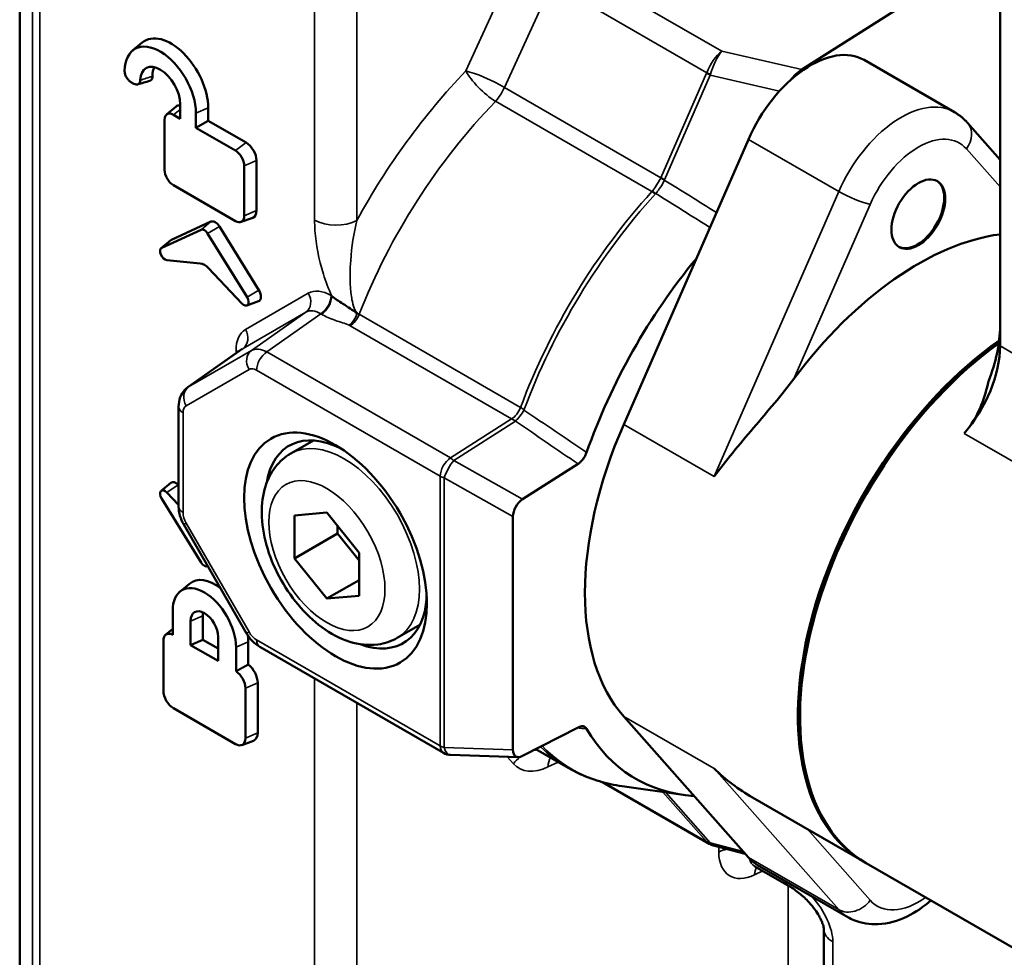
# Model space of a CAD drawing. Header units: millimetres. Extents: x 0 to 5104, y -184 to 1188.
# Tile 126 of 221: x 1302 to 1323, y 458 to 478. Entities that reach past the tile are written whole.
import ezdxf

# ---------------------------------------------------------------- set-up
doc = ezdxf.new("R2010")
doc.units = ezdxf.units.MM
doc.header["$LTSCALE"] = 2
doc.layers.add('Sichtbar (ISO)', color=7, linetype='Continuous', lineweight=50)
doc.layers.add('Sichtbar schmal (ISO)', color=7, linetype='Continuous', lineweight=35)

msp = doc.modelspace()

# ---------------------------------------------------------------- linework, layer by layer
at = {"layer": 'Sichtbar (ISO)'}
for p, q in [((1323.191, 481.722), (1323.191, 471.086)), ((1301.702, 452.405), (1301.702, 481.437)), ((1321.295, 478.706), (1318.846, 477.144)), ((1304.178, 477.56), (1304.388, 477.735)), ((1320.209, 477.356), (1322.189, 476.213)), ((1304.204, 476.836), (1304.141, 476.872)), ((1304.92, 476.159), (1305.13, 476.334)), ((1305.223, 476.067), (1305.223, 476.385)), ((1305.834, 476.024), (1305.834, 476.304)), ((1305.223, 476.067), (1305.071, 476.155)), ((1305.565, 475.869), (1305.565, 476.187)), ((1304.876, 476.042), (1304.876, 474.946)), ((1305.834, 476.024), (1305.565, 475.869)), ((1306.43, 475.369), (1305.565, 475.869)), ((1306.666, 475.544), (1305.834, 476.024)), ((1322.476, 475.977), (1323.191, 475.169)), ((1317.675, 475.613), (1314.941, 469.364)), ((1306.625, 473.937), (1306.625, 475.033)), ((1306.894, 474.054), (1306.894, 475.15)), ((1305.071, 474.61), (1306.43, 473.824)), ((1305.893, 473.812), (1305.029, 473.413)), ((1306.554, 473.804), (1306.81, 473.898)), ((1305.68, 473.635), (1304.815, 473.235)), ((1305.821, 473.553), (1306.686, 472.155)), ((1306.079, 473.705), (1306.944, 472.307)), ((1304.804, 473.228), (1305.014, 473.403)), ((1304.927, 472.967), (1305.661, 472.897)), ((1306.574, 472.016), (1305.84, 472.793)), ((1306.682, 471.972), (1306.939, 472.066)), ((1305.387, 470.179), (1306.582, 471.021)), ((1305.186, 469.759), (1305.186, 467.568)), ((1307.646, 468.728), (1308.142, 469.015)), ((1313.941, 468.501), (1312.726, 467.726)), ((1304.804, 467.911), (1305.014, 468.086)), ((1305.175, 468.039), (1305.186, 468.028)), ((1305.68, 466.338), (1304.815, 467.736)), ((1304.927, 467.875), (1305.186, 467.601)), ((1308.436, 467.433), (1307.729, 467.37)), ((1307.729, 467.37), (1307.729, 466.427)), ((1309.143, 466.553), (1308.436, 467.433)), ((1312.513, 467.345), (1312.513, 462.233)), ((1306.676, 464.785), (1305.299, 467.17)), ((1308.671, 466.971), (1308.671, 467.14)), ((1307.729, 466.427), (1308.671, 466.971)), ((1309.143, 466.385), (1308.671, 466.971)), ((1307.729, 466.427), (1308.436, 465.547)), ((1309.143, 465.61), (1309.143, 466.553)), ((1305.818, 466.254), (1305.826, 466.257)), ((1305.821, 466.256), (1305.826, 466.258)), ((1308.436, 465.547), (1309.143, 465.955)), ((1305.213, 465.699), (1305.424, 465.874)), ((1308.436, 465.547), (1309.143, 465.61)), ((1305.057, 464.755), (1305.057, 465.282)), ((1305.718, 464.646), (1305.718, 465.172)), ((1304.901, 464.752), (1305.057, 464.882)), ((1305.449, 465.055), (1305.449, 464.529)), ((1309.979, 464.687), (1310.475, 464.973)), ((1305.718, 464.646), (1305.449, 464.529)), ((1305.718, 464.646), (1306.052, 464.453)), ((1306.052, 464.18), (1306.052, 464.707)), ((1304.851, 463.525), (1304.851, 464.621)), ((1305.449, 464.529), (1306.052, 464.18)), ((1306.444, 464.481), (1306.444, 463.954)), ((1306.713, 464.104), (1306.713, 464.598)), ((1306.964, 464.488), (1310.99, 462.164)), ((1306.65, 463.582), (1306.65, 462.486)), ((1306.919, 462.603), (1306.919, 463.699)), ((1306.43, 462.359), (1305.071, 463.145)), ((1317.675, 459.871), (1314.941, 462.963)), ((1312.726, 462.097), (1313.941, 462.725)), ((1306.569, 462.337), (1306.826, 462.431)), ((1312.63, 462.072), (1311.146, 462.119)), ((1313.724, 461.837), (1313.014, 462.246)), ((1314.476, 461.523), (1316.814, 460.173)), ((1316.243, 461.244), (1314.906, 461.434)), ((1317.767, 461.185), (1320.209, 459.775)), ((1317.606, 459.949), (1316.913, 460.132)), ((1317.876, 459.706), (1319.855, 458.563)), ((1320.256, 459.747), (1326.95, 455.883)), ((1318.571, 459.242), (1317.819, 459.676)), ((1319.329, 446.938), (1319.329, 458.297))]:
    msp.add_line(p, q, dxfattribs=at)
msp.add_arc((1311.157, 462.452), 0.333, 240, 268.1797, dxfattribs=at)
for centre, major_axis, ratio, start_param, end_param in [((1305.019, 476.775), (-0.577, 0.999), 0.57735, 3.926991, 6.382727), ((1304.783, 476.639), (-0.553, 0.958), 0.57735, 3.926991, 7.035957), ((1319.042, 475.335), (1.167, 2.021), 0.57735, 0, 1.761809), ((1304.783, 476.639), (-0.311, 0.539), 0.57735, 3.926991, 7.032453), ((1305.019, 476.775), (-0.288, 0.498), 0.57735, 0.311388, 0.807676), ((1318.871, 476.615), (0.385, 0.58), 0.569788, 0.91045, 1.432048), ((1305.306, 476.066), (-0.161, 0.279), 0.57735, 5.872858, 6.382727), ((1305.071, 475.93), (-0.137, 0.238), 0.57735, 5.497787, 7.068583), ((1306.666, 475.281), (-0.161, 0.279), 0.57735, 3.926991, 5.497787), ((1306.43, 475.145), (-0.137, 0.238), 0.57735, 3.926991, 5.497787), ((1305.071, 474.834), (0.137, -0.238), 0.57735, 3.926991, 5.497787), ((1321.376, 473.988), (0.417, 0.722), 0.57735, 3.169881, 6.254897), ((1306.43, 474.049), (0.137, -0.238), 0.57735, 5.497787, 7.068583), ((1306.666, 474.185), (0.161, -0.279), 0.57735, 6.183644, 7.068583), ((1305.986, 473.639), (-0.098, 0.17), 0.57735, 4.764749, 6.230825), ((1305.75, 473.503), (-0.075, 0.13), 0.57735, 4.764749, 6.230825), ((1321.399, 467.17), (3.5, 6.062), 0.57735, 0.415084, 1.368927), ((1305.122, 473.239), (-0.098, 0.17), 0.57735, 6.230825, 6.382727), ((1304.886, 473.103), (-0.075, 0.13), 0.57735, 6.230825, 9.034739), ((1305.75, 472.59), (-0.165, 0.292), 0.577274, 5.117948, 5.90055), ((1319.317, 468.717), (-4.111, -7.12), 0.57735, 4.426167, 5.029512), ((1306.851, 472.241), (0.098, -0.17), 0.57735, 6.183644, 7.906342), ((1306.615, 472.105), (0.075, -0.13), 0.57735, 5.102428, 7.906342), ((1321.399, 470.487), (1.267, 2.194), 0.57735, 4.956439, 5.497787), ((1323.709, 465.837), (-3.5, -6.062), 0.57735, 4.035852, 6.28992), ((1323.756, 465.81), (-3.5, -6.062), 0.57735, 4.047218, 6.283185), ((1323.709, 465.837), (-3.467, -6.004), 0.57735, 4.038507, 5.502583), ((1306.917, 470.441), (-0.309, 0.595), 0.573433, 0.076776, 0.077868), ((1321.776, 470.27), (-1, -1.732), 0.57735, 1.245949, 2.356194), ((1308.86, 466.735), (-1.25, 2.165), 0.57735, 5.562411, 6.895987), ((1319.042, 468.531), (-3.5, -6.062), 0.57735, 4.903401, 6.092173), ((1305.122, 467.922), (-0.098, 0.17), 0.57735, 5.102428, 6.382727), ((1304.886, 467.786), (-0.075, 0.13), 0.57735, 5.102428, 7.906342), ((1312.761, 467.462), (-0.168, -0.288), 0.630942, 4.029099, 5.459068), ((1305.75, 466.388), (0.075, -0.13), 0.57735, 4.764749, 6.230825), ((1305.986, 465.017), (-0.514, 0.891), 0.57735, 5.337553, 6.382727), ((1305.75, 464.881), (-0.491, 0.85), 0.57735, 3.926991, 7.068583), ((1308.86, 466.735), (1.25, -2.165), 0.57735, 5.670383, 7.003959), ((1305.75, 464.881), (-0.213, 0.37), 0.57735, 3.926991, 7.068583), ((1305.986, 465.017), (0.19, -0.329), 0.57735, 3.68253, 3.926991), ((1305.071, 464.494), (-0.155, 0.269), 0.57735, 5.561722, 7.068583), ((1305.986, 465.017), (-0.514, 0.891), 0.57735, 3.926991, 4.091709), ((1306.666, 463.845), (-0.179, 0.309), 0.57735, 3.926991, 5.309977), ((1306.43, 463.709), (0.155, -0.269), 0.57735, 0.785398, 2.292259), ((1305.071, 463.398), (-0.155, 0.269), 0.57735, 0.785398, 2.356194), ((1306.43, 462.613), (0.155, -0.269), 0.57735, 5.497787, 7.068583), ((1306.666, 462.749), (0.179, -0.309), 0.57735, 6.183644, 7.068583), ((1319.317, 468.717), (-4.111, -7.12), 0.57735, 5.966062, 6.559425), ((1312.761, 462.401), (-0.183, -0.315), 0.528287, 5.546051, 6.97602), ((1317.117, 460.768), (-0.21, -0.634), 0.383888, 0.02116, 0.023749), ((1319.042, 461.727), (-1.167, -2.021), 0.57735, 6.092173, 6.283185), ((1318.172, 460.242), (-0.365, -0.559), 0.61048, 0.032851, 0.03338), ((1318.904, 459.819), (-0.333, -0.577), 0.57735, 0, 0.00057)]:
    msp.add_ellipse(centre, major_axis=major_axis, ratio=ratio, start_param=start_param, end_param=end_param, dxfattribs=at)
for centre, major_axis in [((1321.399, 473.975), (-0.417, -0.722)), ((1308.624, 466.599), (-1.417, 2.454))]:
    msp.add_ellipse(centre, major_axis=major_axis, ratio=0.57735, dxfattribs=at)
for points, knots in [([(1304.001, 477.12), (1304.001, 477.109), (1304.002, 477.097), (1304.005, 477.073), (1304.008, 477.06), (1304.018, 477.024), (1304.028, 477.001), (1304.053, 476.957), (1304.068, 476.937), (1304.093, 476.909), (1304.103, 476.9), (1304.122, 476.884), (1304.132, 476.877), (1304.141, 476.872)], [-0.0477861, -0.0477861, -0.0477861, -0.0477861, -0.04171023, -0.04171023, -0.03526205, -0.03526205, -0.02389302, -0.02389302, -0.01253522, -0.01253522, -0.00607741, -0.00607741, 0, 0, 0, 0]), ([(1304.612, 476.999), (1304.612, 476.988), (1304.612, 476.978), (1304.608, 476.957), (1304.605, 476.948), (1304.595, 476.924), (1304.585, 476.913), (1304.567, 476.902), (1304.562, 476.9), (1304.557, 476.898)], [0, 0, 0, 0, 0.00599964, 0.00599964, 0.01238691, 0.01238691, 0.02373769, 0.02373769, 0.02823098, 0.02823098, 0.02823098, 0.02823098]), ([(1304.204, 476.836), (1304.222, 476.825), (1304.24, 476.819), (1304.273, 476.815), (1304.288, 476.818), (1304.314, 476.832), (1304.324, 476.843), (1304.339, 476.872), (1304.343, 476.89), (1304.343, 476.911)], [-0.04578763, -0.04578763, -0.04578763, -0.04578763, -0.03427158, -0.03427158, -0.02289387, -0.02289387, -0.01152765, -0.01152765, 0, 0, 0, 0]), ([(1322.189, 476.213), (1322.21, 476.201), (1322.232, 476.187), (1322.273, 476.16), (1322.293, 476.145), (1322.333, 476.115), (1322.352, 476.099), (1322.39, 476.066), (1322.408, 476.049), (1322.443, 476.014), (1322.46, 475.996), (1322.476, 475.977)], [0.7853982, 0.7853982, 0.7853982, 0.7853982, 0.8236006, 0.8236006, 0.8618031, 0.8618031, 0.9000056, 0.9000056, 0.9382081, 0.9382081, 0.9764105, 0.9764105, 0.9764105, 0.9764105]), ([(1308.543, 472.181), (1308.618, 472.121), (1308.701, 472.064), (1308.786, 472.01), (1308.892, 471.942), (1309.001, 471.87), (1309.098, 471.805)], [0, 0, 0, 0, 0.447732, 0.447732, 0.447732, 1, 1, 1, 1]), ([(1318.672, 470.366), (1318.41, 470.015), (1318.093, 469.652), (1317.476, 468.925), (1317.174, 468.56), (1316.921, 468.221)], [-0.3994249, -0.3994249, -0.3994249, -0.3994249, -0.1997124, -0.1997124, 0, 0, 0, 0]), ([(1322.405, 469.17), (1322.572, 469.361), (1322.674, 469.544), (1322.829, 469.9), (1322.881, 470.074), (1322.926, 470.268), (1322.93, 470.288), (1322.934, 470.308)], [1.9587346, 1.9587346, 1.9587346, 1.9587346, 2.077135, 2.077135, 2.1955353, 2.1955353, 2.2093131, 2.2093131, 2.2093131, 2.2093131]), ([(1305.186, 469.759), (1305.186, 469.828), (1305.197, 469.897), (1305.243, 470.019), (1305.278, 470.075), (1305.342, 470.143), (1305.364, 470.162), (1305.388, 470.179)], [0, 0, 0, 0, 0.0326556, 0.0326556, 0.06311731, 0.06311731, 0.07706977, 0.07706977, 0.07706977, 0.07706977]), ([(1314.129, 468.752), (1314.12, 468.727), (1314.109, 468.702), (1314.083, 468.653), (1314.068, 468.629), (1314.035, 468.584), (1314.017, 468.564), (1313.979, 468.529), (1313.96, 468.514), (1313.941, 468.501)], [0, 0, 0, 0, 0.01237464, 0.01237464, 0.02506174, 0.02506174, 0.03775436, 0.03775436, 0.05014139, 0.05014139, 0.05014139, 0.05014139]), ([(1307.646, 468.728), (1307.515, 468.653), (1307.401, 468.551), (1307.209, 468.305), (1307.137, 468.159), (1307.029, 467.819), (1307.005, 467.621), (1307.009, 467.189), (1307.046, 466.954), (1307.178, 466.485), (1307.272, 466.252), (1307.507, 465.811), (1307.647, 465.603), (1307.962, 465.227), (1308.137, 465.059), (1308.516, 464.781), (1308.72, 464.67), (1309.134, 464.54), (1309.344, 464.514), (1309.701, 464.563), (1309.848, 464.611), (1309.979, 464.687)], [2.356194, 2.356194, 2.356194, 2.356194, 2.586991, 2.586991, 2.840873, 2.840873, 3.153618, 3.153618, 3.510149, 3.510149, 3.867859, 3.867859, 4.221455, 4.221455, 4.577244, 4.577244, 4.936981, 4.936981, 5.265838, 5.265838, 5.497787, 5.497787, 5.497787, 5.497787]), ([(1305.299, 467.17), (1305.264, 467.231), (1305.235, 467.298), (1305.197, 467.432), (1305.186, 467.501), (1305.186, 467.568)], [0, 0, 0, 0, 0.03206737, 0.03206737, 0.06404867, 0.06404867, 0.06404867, 0.06404867]), ([(1306.964, 464.488), (1306.903, 464.523), (1306.846, 464.57), (1306.751, 464.672), (1306.71, 464.727), (1306.676, 464.785)], [0, 0, 0, 0, 0.03361539, 0.03361539, 0.06404843, 0.06404843, 0.06404843, 0.06404843]), ([(1313.941, 462.725), (1313.96, 462.735), (1313.979, 462.742), (1314.017, 462.75), (1314.035, 462.75), (1314.068, 462.745), (1314.083, 462.738), (1314.109, 462.719), (1314.12, 462.707), (1314.129, 462.692)], [0, 0, 0, 0, 0.01237816, 0.01237816, 0.02506168, 0.02506168, 0.03775785, 0.03775785, 0.05014132, 0.05014132, 0.05014132, 0.05014132]), ([(1313.724, 461.837), (1313.796, 461.795), (1313.869, 461.757), (1314.019, 461.685), (1314.095, 461.653), (1314.251, 461.593), (1314.33, 461.566), (1314.49, 461.518), (1314.572, 461.497), (1314.737, 461.461), (1314.821, 461.446), (1314.906, 461.434)], [2.3561945, 2.3561945, 2.3561945, 2.3561945, 2.4018447, 2.4018447, 2.4474949, 2.4474949, 2.4931451, 2.4931451, 2.5387952, 2.5387952, 2.5844454, 2.5844454, 2.5844454, 2.5844454]), ([(1319.329, 458.297), (1319.329, 458.301), (1319.329, 458.31), (1319.325, 458.335), (1319.322, 458.351), (1319.313, 458.383), (1319.308, 458.401), (1319.293, 458.443), (1319.284, 458.467), (1319.258, 458.524), (1319.241, 458.558), (1319.196, 458.637), (1319.167, 458.683), (1319.094, 458.784), (1319.049, 458.838), (1318.936, 458.962), (1318.866, 459.027), (1318.72, 459.147), (1318.642, 459.201), (1318.571, 459.242)], [0, 0, 0, 0, 0.0124233, 0.0124233, 0.0226744, 0.0226744, 0.0323288, 0.0323288, 0.0445574, 0.0445574, 0.0614645, 0.0614645, 0.0855154, 0.0855154, 0.1184585, 0.1184585, 0.1668566, 0.1668566, 0.2208996, 0.2208996, 0.2208996, 0.2208996]), ([(1321.675, 458.929), (1321.511, 458.788), (1321.337, 458.669), (1320.951, 458.483), (1320.738, 458.419), (1320.338, 458.401), (1320.154, 458.428), (1319.94, 458.518), (1319.897, 458.539), (1319.855, 458.563)], [2.900189, 2.900189, 2.900189, 2.900189, 3.222267, 3.222267, 3.572038, 3.572038, 3.853365, 3.853365, 3.926991, 3.926991, 3.926991, 3.926991])]:
    msp.add_open_spline(points, degree=3, knots=knots, dxfattribs=at)
for points, degree in [([(1304.557, 476.898), (1304.467, 476.872), (1304.377, 476.846), (1304.288, 476.82)], 3), ([(1306.713, 464.104), (1306.57, 464.025), (1306.444, 463.954)], 2), ([(1316.921, 461.82), (1317.169, 461.585), (1317.464, 461.36), (1317.767, 461.185)], 3), ([(1316.903, 460.136), (1316.872, 460.145), (1316.842, 460.158), (1316.814, 460.174)], 3)]:
    msp.add_open_spline(points, degree=degree, dxfattribs=at)
at = {"layer": 'Sichtbar schmal (ISO)'}
for p, q in [((1301.982, 452.574), (1301.982, 481.599)), ((1302.141, 481.69), (1302.141, 452.67)), ((1309.092, 481.136), (1309.092, 473.837)), ((1308.166, 473.847), (1308.166, 480.982)), ((1311.483, 477.115), (1312.525, 479.396)), ((1313.761, 479.47), (1317.093, 477.547)), ((1313.37, 479.035), (1312.328, 476.754)), ((1316.763, 477.076), (1313.37, 479.035)), ((1318.846, 477.144), (1317.093, 477.547)), ((1315.757, 474.775), (1316.759, 477.065)), ((1316.84, 477.022), (1315.838, 474.731)), ((1316.84, 477.022), (1318.357, 476.673)), ((1312.328, 476.754), (1315.757, 474.775)), ((1305.834, 476.304), (1305.565, 476.187)), ((1315.56, 474.469), (1312.131, 476.449)), ((1305.223, 476.267), (1305.071, 476.155)), ((1306.666, 475.544), (1306.43, 475.369)), ((1317.675, 475.613), (1319.655, 474.47)), ((1323.191, 474.573), (1322.454, 475.406)), ((1306.894, 475.15), (1306.625, 475.033)), ((1316.921, 468.221), (1319.655, 474.47)), ((1320.345, 474.189), (1318.672, 470.366)), ((1306.894, 474.054), (1306.625, 473.937)), ((1305.893, 473.812), (1305.68, 473.635)), ((1306.079, 473.705), (1305.821, 473.553)), ((1305.029, 473.413), (1304.815, 473.235)), ((1306.651, 471.446), (1308.027, 472.24)), ((1306.944, 472.307), (1306.686, 472.155)), ((1308.527, 472.191), (1308.543, 472.181)), ((1307.975, 471.826), (1306.599, 471.032)), ((1307.975, 471.826), (1306.781, 470.984)), ((1307.119, 470.955), (1308.304, 471.79)), ((1308.32, 471.78), (1308.304, 471.79)), ((1309.143, 471.78), (1312.68, 469.738)), ((1312.485, 469.486), (1308.948, 471.528)), ((1305.404, 470.189), (1306.599, 471.032)), ((1306.781, 470.984), (1305.404, 470.189)), ((1306.444, 470.924), (1306.444, 470.988)), ((1311.144, 468.63), (1307.119, 470.955)), ((1323.191, 471.086), (1329.036, 467.711)), ((1305.352, 469.776), (1306.729, 470.57)), ((1306.895, 470.554), (1310.921, 468.23)), ((1305.283, 467.432), (1305.283, 469.623)), ((1311.144, 468.63), (1312.485, 469.486)), ((1312.57, 469.44), (1311.217, 468.576)), ((1314.941, 469.364), (1316.921, 468.221)), ((1328.25, 465.795), (1322.405, 469.17)), ((1311.217, 468.576), (1312.726, 467.726)), ((1310.921, 462.316), (1310.921, 468.23)), ((1312.513, 467.345), (1311.004, 468.195)), ((1311.004, 468.195), (1311.004, 462.281)), ((1305.175, 468.039), (1304.927, 467.875)), ((1305.299, 467.17), (1305.352, 467.2)), ((1306.729, 464.816), (1305.352, 467.2)), ((1305.826, 466.258), (1305.821, 466.256)), ((1305.718, 465.172), (1305.449, 465.055)), ((1306.676, 464.785), (1306.729, 464.816)), ((1306.713, 464.598), (1306.444, 464.481)), ((1310.921, 462.316), (1306.895, 464.64)), ((1308.166, 451.376), (1308.166, 463.794)), ((1306.919, 463.699), (1306.65, 463.582)), ((1309.092, 463.259), (1309.092, 450.842)), ((1314.941, 462.963), (1316.921, 461.82)), ((1306.919, 462.603), (1306.65, 462.486)), ((1311.004, 462.281), (1312.513, 462.233)), ((1312.525, 461.927), (1312.387, 462.08)), ((1313.504, 461.964), (1313.282, 461.857)), ((1319.655, 458.728), (1316.921, 461.82)), ((1314.521, 461.511), (1316.763, 460.217)), ((1316.759, 460.222), (1315.799, 461.307)), ((1315.862, 461.298), (1316.84, 460.193)), ((1318.969, 460.491), (1320.345, 458.934)), ((1317.559, 460.003), (1316.84, 460.193)), ((1317.025, 459.993), (1317.025, 460.103)), ((1317.675, 459.871), (1319.655, 458.728)), ((1317.99, 459.578), (1317.811, 459.492)), ((1318.544, 451.692), (1318.544, 459.257)), ((1319.524, 458.025), (1319.524, 446.587))]:
    msp.add_line(p, q, dxfattribs=at)
for centre, major_axis, ratio, start_param, end_param in [((1317.117, 477.018), (-0.287, -0.604), 0.522157, 3.937262, 4.861312), ((1317.117, 477.018), (0.195, 0.639), 0.400581, 0.726876, 1.650927), ((1329.861, 481.467), (44.856, 12.629), 0.065205, 2.150208, 2.15747), ((1314.314, 471.625), (-4.966, -8.011), 0.597134, 4.368837, 4.804859), ((1311.937, 476.833), (0.481, -0.462), 0.270842, 3.81076, 5.367226), ((1311.937, 476.833), (0.606, -0.277), 0.166273, 0.949223, 2.491101), ((1315.89, 477.295), (-0.875, 0.208), 0.370364, 3.074774, 3.110231), ((1316.954, 477.025), (0.305, -0.134), 0.155014, 4.088231, 4.397934), ((1316.958, 477.037), (0.317, -0.104), 0.087273, 4.076791, 4.380451), ((1316.086, 477.255), (-0.757, 0.223), 0.843898, 3.125261, 3.160717), ((1311.937, 476.833), (-0.333, -0.577), 0.57735, 1.208529, 1.761809), ((1314.768, 471.343), (4.633, 7.433), 0.598608, 1.228775, 1.872793), ((1321.022, 474.192), (1.167, 2.021), 0.57735, 0, 1.761809), ((1322.077, 475.624), (0.4, 0.353), 0.801647, 4.974695, 6.283185), ((1321.399, 473.975), (0.9, 1.559), 0.57735, 6.092173, 8.044994), ((1313.156, 476.13), (-2.596, 1.365), 0.224039, 3.14416, 3.157661), ((1315.946, 474.723), (0.299, -0.147), 0.168385, 4.094853, 4.404841), ((1315.952, 474.735), (0.305, -0.134), 0.155014, 4.088231, 4.397934), ((1313.042, 476.126), (-2.788, 1.411), 0.315725, 3.145776, 3.159277), ((1019.125, -73.498), (-20.494, 633.478), 0.93947, 5.724958, 5.727174), ((1318.102, 469.419), (4.378, 7.582), 0.57735, 1.208529, 1.852547), ((1318.174, 469.377), (-4.37, -7.569), 0.57735, 4.350122, 4.996085), ((1315.656, 474.277), (0.246, -0.225), 0.289362, 1.908542, 2.218245), ((1315.664, 474.286), (0.256, -0.214), 0.304254, 1.895729, 2.205718), ((1038.017, 5.741), (159.116, 522.591), 0.953215, 6.030019, 6.032701), ((1319.968, 474.407), (0.489, -0.214), 0.155014, 4.088231, 5.659027), ((1308.638, 474.119), (0.667, 0), 0.57735, 3.926991, 5.462881), ((1307.792, 472.104), (0.167, -0.289), 0.816497, 0.073981, 1.570796), ((1308.529, 471.372), (0.501, -0.868), 0.575771, 2.357564, 3.141593), ((1308.291, 472.055), (0.167, 0.289), 0.57735, 3.979351, 5.497787), ((1308.307, 472.045), (0.167, 0.289), 0.57735, 3.979351, 5.497787), ((1308.293, 471.236), (0.309, -0.595), 0.573433, 2.383215, 3.167244), ((1308.914, 471.804), (0.139, 0.303), 0.516133, 3.928862, 4.947857), ((1308.936, 471.793), (0.167, 0.289), 0.57735, 3.979351, 4.994139), ((1308.702, 471.64), (0.626, -0.112), 0.443787, 0.871931, 0.966924), ((1307.152, 470.577), (-0.501, 0.868), 0.575771, 0, 0.784029), ((1306.415, 471.309), (0.167, -0.289), 0.816497, 0.073981, 1.570796), ((1306.208, 470.852), (-0.333, 0), 0.57735, 3.709637, 3.926991), ((1306.917, 470.441), (-0.309, 0.595), 0.573433, 0.025651, 0.076776), ((1306.965, 470.706), (-0.167, 0.289), 0.816497, 0.073981, 1.570796), ((1307.132, 470.417), (0.359, -0.562), 0.576561, 2.331491, 3.11552), ((1307.131, 470.69), (0.167, 0.289), 0.57735, 0.837758, 2.356194), ((1306.896, 470.281), (0.167, -0.289), 0.575771, 2.357564, 3.141593), ((1305.588, 469.912), (-0.167, 0.289), 0.816497, 0.073981, 1.570796), ((1305.755, 469.622), (-0.359, 0.562), 0.576561, 6.257113, 6.308257), ((1305.519, 469.759), (-0.333, 0), 0.57735, 0, 0.785398), ((1305.519, 469.486), (-0.167, 0.289), 0.575771, 0, 0.784029), ((1312.473, 469.751), (0.167, 0.289), 0.57735, 3.979351, 4.994139), ((1312.63, 469.65), (0.189, 0.275), 0.268327, 4.040373, 5.004467), ((1312.74, 469.559), (-0.159, 0.194), 0.378973, 5.053908, 5.493538), ((1312.641, 469.427), (0.227, -0.111), 0.079738, 3.995126, 4.433776), ((1291.907, 488.64), (36.59, -28.225), 0.070364, 5.365724, 5.411741), ((1308.813, 466.708), (-1.167, 2.021), 0.57735, 3.141593, 6.283185), ((1311.157, 468.366), (0.167, 0.289), 0.57735, 0.837758, 2.356194), ((1311.157, 468.366), (-0.164, -0.29), 0.198791, 4.019215, 5.449184), ((1311.157, 468.366), (-0.179, 0.281), 0.546343, 5.16324, 5.472943), ((1311.157, 468.366), (-0.333, 0), 0.57735, 0.785398, 1.095101), ((1305.519, 467.568), (-0.333, 0), 0.57735, 0, 0.785398), ((1305.519, 467.297), (0.167, -0.289), 0.578934, 3.92836, 4.712389), ((1306.896, 464.913), (-0.167, 0.289), 0.578934, 1.570796, 2.354825), ((1307.131, 464.776), (-0.167, -0.289), 0.57735, 5.497787, 6.283185), ((1311.157, 462.452), (-0.167, -0.289), 0.57735, 5.497787, 6.283185), ((1311.157, 462.452), (-0.333, 0), 0.57735, 0.785398, 1.095101), ((1311.157, 462.452), (-0.011, -0.333), 0.519606, 5.268089, 6.283185), ((1318.102, 469.419), (-4.378, -7.582), 0.57735, 6.133006, 6.283185), ((1318.174, 469.377), (-4.37, -7.569), 0.57735, 6.120328, 6.511436), ((1312.979, 461.645), (-0.496, -0.446), 0.790205, 4.617996, 4.939192), ((1312.979, 461.645), (-0.496, -0.446), 0.790205, 3.999814, 4.125662), ((1313.737, 461.576), (0.288, -0.601), 0.586285, 3.544469, 3.970397), ((1313.333, 462.972), (-0.703, -1.134), 0.597134, 6.110888, 7.034939), ((1316.954, 460.487), (-0.25, -0.221), 0.801647, 0.262306, 0.572009), ((1315.89, 460.776), (-0.878, 0.573), 0.052746, 3.295264, 3.33072), ((1317.117, 460.768), (0.292, 0.601), 0.516827, 2.913363, 3.101529), ((1316.958, 460.482), (-0.262, -0.206), 0.862982, 0.311846, 0.615506), ((1316.086, 461.041), (-0.78, 0.895), 0.033415, 3.40418, 3.439636), ((1317.117, 460.768), (-0.21, -0.634), 0.383888, 5.995075, 6.304345), ((1317.343, 459.795), (-0.467, 0), 0.57735, 5.000747, 5.462881), ((1317.854, 460.439), (-0.597, -0.964), 0.597134, 5.516502, 7.034939), ((1318.172, 460.242), (-0.365, -0.559), 0.61048, 5.789779, 6.316036), ((1318.129, 459.295), (-0.202, 0.421), 0.586285, 0.331472, 0.828804), ((1318.904, 459.819), (-0.333, -0.577), 0.57735, 5.876225, 6.283185), ((1318.391, 458.645), (-1.006, 0.976), 0.533749, 3.619413, 4.551764), ((1319.968, 459.152), (-0.4, -0.353), 0.801647, 0.262306, 1.833103), ((1321.399, 460.366), (-0.9, -1.559), 0.57735, 6.092173, 7.191283), ((1321.022, 460.584), (-1.167, -2.021), 0.57735, 6.092173, 6.283185), ((1319.996, 458.297), (-0.667, 0), 0.57735, 0, 0.785398)]:
    msp.add_ellipse(centre, major_axis=major_axis, ratio=ratio, start_param=start_param, end_param=end_param, dxfattribs=at)
msp.add_ellipse((1308.436, 466.49), major_axis=(0.9, -1.559), ratio=0.57735, dxfattribs=at)
for points, knots in [([(1315.565, 474.475), (1315.59, 474.507), (1315.616, 474.541), (1315.64, 474.576), (1315.681, 474.637), (1315.72, 474.702), (1315.753, 474.767)], [0, 0, 0, 0, 0.367028, 0.367028, 0.367028, 1, 1, 1, 1]), ([(1315.832, 474.719), (1315.801, 474.653), (1315.764, 474.587), (1315.722, 474.527), (1315.697, 474.492), (1315.671, 474.459), (1315.644, 474.428)], [0, 0, 0, 0, 0.632974, 0.632974, 0.632974, 1, 1, 1, 1]), ([(1308.543, 472.181), (1308.469, 472.341), (1308.41, 472.503), (1308.36, 472.662), (1308.258, 472.989), (1308.196, 473.312), (1308.174, 473.619), (1308.169, 473.696), (1308.166, 473.772), (1308.166, 473.847)], [0, 0, 0, 0, 0.280569, 0.280569, 0.280569, 0.855422, 0.855422, 0.855422, 1, 1, 1, 1]), ([(1309.093, 473.838), (1309.024, 473.556), (1308.979, 473.261), (1308.958, 472.96), (1308.944, 472.766), (1308.94, 472.567), (1308.953, 472.367), (1308.96, 472.264), (1308.971, 472.16), (1308.994, 472.057), (1309.008, 471.993), (1309.026, 471.929), (1309.054, 471.871), (1309.065, 471.851), (1309.077, 471.831), (1309.09, 471.814), (1309.093, 471.811), (1309.095, 471.808), (1309.098, 471.805)], [0.0000709, 0.0000709, 0.0000709, 0.0000709, 0.4388898, 0.4388898, 0.4388898, 0.7233842, 0.7233842, 0.7233842, 0.8703458, 0.8703458, 0.8703458, 0.9615871, 0.9615871, 0.9615871, 0.9939513, 0.9939513, 0.9939513, 1, 1, 1, 1]), ([(1308.926, 471.54), (1308.833, 471.582), (1308.723, 471.609), (1308.623, 471.644), (1308.618, 471.646), (1308.614, 471.647), (1308.609, 471.649), (1308.506, 471.687), (1308.407, 471.73), (1308.32, 471.78)], [0, 0, 0, 0, 0.479339, 0.479339, 0.479339, 0.500625, 0.500625, 0.500625, 1, 1, 1, 1])]:
    msp.add_open_spline(points, degree=3, knots=knots, dxfattribs=at)
for points in [[(1315.56, 474.469), (1315.561, 474.471), (1315.563, 474.473), (1315.565, 474.475)], [(1315.644, 474.428), (1315.641, 474.425), (1315.639, 474.422), (1315.636, 474.419)], [(1308.948, 471.528), (1308.941, 471.532), (1308.934, 471.536), (1308.926, 471.54)], [(1312.755, 469.681), (1313.212, 469.37), (1313.67, 469.06), (1314.129, 468.752)], [(1314.129, 462.692), (1314.057, 462.698), (1313.986, 462.705), (1313.914, 462.711)]]:
    msp.add_open_spline(points, degree=3, dxfattribs=at)

doc.saveas('drawing.dxf')
